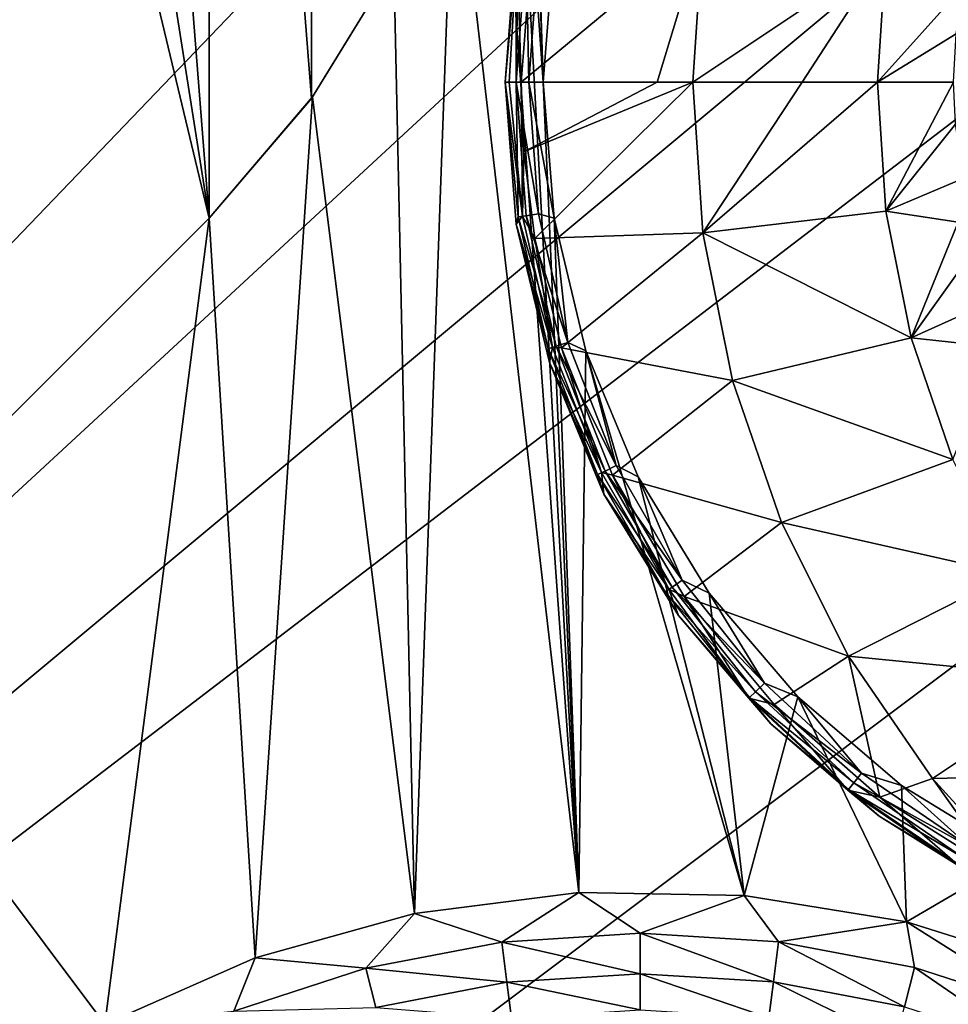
# Model space of a CAD drawing. Header units: metres. Extents: x -205 to 205, y -104 to 104.
# Tile 21 of 256: x -174.29 to -169.43, y -53.78 to -48.62. Entities that reach past the tile are written whole.
import ezdxf

# ---------------------------------------------------------------- set-up
doc = ezdxf.new("R2010")
doc.units = ezdxf.units.M
doc.layers.add('solid_01_2-CONSUMER_EHM_BOX_SW0001', color=7, linetype='CONTINUOUS')

msp = doc.modelspace()

# ---------------------------------------------------------------- linework, layer by layer
at = {"layer": 'solid_01_2-CONSUMER_EHM_BOX_SW0001'}
for points in [[(-200.010849, -74.958488), (-200.010773, 75.041512), (-0.010778, 75.04142)], [(-0.010849, -74.95858), (-200.010849, -74.958488), (-0.010778, 75.04142)], [(-174.012405, -37.447227, 75), (-185.602478, 63.645401, 75), (-185.61615, -63.545567, 75)], [(-173.957687, -38.221977, 75), (-174.012405, -37.447227, 75), (-185.61615, -63.545567, 75)], [(-173.792084, -38.989101, 75), (-173.957687, -38.221977, 75), (-185.61615, -63.545567, 75)], [(-173.517731, -39.727657, 75), (-173.792084, -38.989101, 75), (-185.61615, -63.545567, 75)], [(-173.141312, -40.4184, 75), (-173.517731, -39.727657, 75), (-185.61615, -63.545567, 75)], [(-172.67038, -41.048183, 75), (-173.141312, -40.4184, 75), (-185.61615, -63.545567, 75)], [(-175.390579, -40.953983, 3.5), (-175.423477, -51.780655, 3.5), (-173.301849, -49.659637, 3.5)], [(-175.390579, -40.953983, 3.5), (-173.301849, -49.659637, 3.5), (-174.629501, -41.26936, 3.5)], [(-172.11377, -41.604958, 75), (-172.67038, -41.048183, 75), (-185.61615, -63.545567, 75)], [(-174.629501, -41.26936, 3.5), (-173.301849, -49.659637, 3.5), (-173.927139, -41.699902, 3.5)], [(-171.484116, -42.076073, 75), (-172.11377, -41.604958, 75), (-185.61615, -63.545567, 75)], [(-173.927139, -41.699902, 3.5), (-173.301849, -49.659637, 3.5), (-173.300797, -42.235004, 3.5)], [(-170.793488, -42.452682, 75), (-171.484116, -42.076073, 75), (-185.61615, -63.545567, 75)], [(-173.300797, -42.235004, 3.5), (-173.301849, -49.659637, 3.5), (-172.766739, -49.033298, 3.5)], [(-173.300797, -42.235004, 3.5), (-172.766739, -49.033298, 3.5), (-172.765869, -42.861496, 3.5)], [(-170.055008, -42.727257, 75), (-170.793488, -42.452682, 75), (-185.61615, -63.545567, 75)], [(-171.553284, -48.948227, 13.5), (-171.754272, -42.496807, 13.5), (-171.764816, -45.947525, 13.5)], [(-171.49733, -48.236832, 13.5), (-171.754272, -42.496807, 13.5), (-171.553284, -48.948227, 13.5)], [(-170.055008, -42.727257, 75), (-185.61615, -63.545567, 75), (-76.416145, -63.561199, 75)], [(-169.287933, -42.893063, 75), (-170.055008, -42.727257, 75), (-76.416145, -63.561199, 75)], [(-172.765869, -42.861496, 3.5), (-172.766739, -49.033298, 3.5), (-172.336197, -48.330948, 3.5)], [(-171.764816, -45.947525, 13.5), (-171.828384, -46.768806, 13.5), (-171.366592, -53.190239, 13.5)], [(-171.553284, -48.948227, 13.5), (-171.764816, -45.947525, 13.5), (-171.366592, -53.190239, 13.5)], [(-174.803146, -46.640572, 72), (-173.67511, -47.313717, 72), (-185.61586, -61.545567, 72)], [(-171.828384, -46.768806, 13.5), (-172.021942, -47.569477, 13.5), (-171.366592, -53.190239, 13.5)], [(-173.67511, -47.313717, 72), (-172.474304, -47.847797, 72), (-185.61586, -61.545567, 72)], [(-172.021942, -47.569477, 13.5), (-172.336182, -48.330914, 13.5), (-172.226883, -53.300091, 13.5)], [(-172.021942, -47.569477, 13.5), (-172.226883, -53.300091, 13.5), (-171.366592, -53.190239, 13.5)], [(-172.474304, -47.847797, 72), (-171.218384, -48.234859, 72), (-185.61586, -61.545567, 72)], [(-170.71817, -48.159622, 17.803953), (-171.611938, -48.214695, 17.260666), (-171.669952, -48.948227, 17.260666)], [(-170.71817, -48.159622, 17.803953), (-171.669952, -48.948227, 17.260666), (-170.956512, -48.948227, 17.717804)], [(-170.71817, -48.159622, 17.803953), (-170.956512, -48.948227, 17.717804), (-170.77034, -48.948227, 17.820374)], [(-170.71817, -48.159622, 17.803953), (-170.77034, -48.948227, 17.820374), (-169.759262, -48.272976, 18.242687)], [(-171.218384, -48.234859, 72), (-169.925858, -48.469303, 72), (-185.61586, -61.545567, 72)], [(-171.753296, -48.948227, 13.7), (-171.753296, -48.948227, 17.098219), (-171.694809, -48.205166, 17.098219)], [(-171.69046, -48.241749, 17.160311), (-171.694809, -48.205166, 17.098219), (-171.753296, -48.948227, 17.098219)], [(-171.694809, -48.205166, 13.7), (-171.753296, -48.948227, 13.7), (-171.694809, -48.205166, 17.098219)], [(-171.694656, -48.948227, 13.558523), (-171.753296, -48.948227, 13.7), (-171.694809, -48.205166, 13.7)], [(-171.685181, -48.242546, 13.623464), (-171.694656, -48.948227, 13.558523), (-171.694809, -48.205166, 13.7)], [(-171.69046, -48.241749, 17.160311), (-171.669952, -48.948227, 17.260666), (-171.611938, -48.214695, 17.260666)], [(-171.578003, -48.258701, 13.515164), (-171.49733, -48.236832, 13.5), (-171.553284, -48.948227, 13.5)], [(-171.731247, -48.948227, 17.189507), (-171.69046, -48.241749, 17.160311), (-171.753296, -48.948227, 17.098219)], [(-171.731247, -48.948227, 17.189507), (-171.669952, -48.948227, 17.260666), (-171.69046, -48.241749, 17.160311)], [(-171.642258, -48.249016, 13.558523), (-171.694656, -48.948227, 13.558523), (-171.685181, -48.242546, 13.623464)], [(-171.642258, -48.249016, 13.558523), (-171.629684, -48.948227, 13.515164), (-171.694656, -48.948227, 13.558523)], [(-171.642258, -48.249016, 13.558523), (-171.578003, -48.258701, 13.515164), (-171.629684, -48.948227, 13.515164)], [(-171.578003, -48.258701, 13.515164), (-171.553284, -48.948227, 13.5), (-171.629684, -48.948227, 13.515164)], [(-169.759262, -48.272976, 18.242687), (-170.77034, -48.948227, 17.820374), (-170.19873, -48.948227, 18.096916)], [(-169.759262, -48.272976, 18.242687), (-170.19873, -48.948227, 18.096916), (-169.80365, -48.948231, 18.256664)], [(-169.759262, -48.272976, 18.242687), (-169.80365, -48.948231, 18.256664), (-169.351746, -48.444805, 18.393747)], [(-172.766739, -49.033298, 3.5), (-172.76178, -49.024448, 13.5), (-172.336182, -48.330914, 13.5)], [(-172.336197, -48.330948, 3.5), (-172.766739, -49.033298, 3.5), (-172.336182, -48.330914, 13.5)], [(-172.336182, -48.330914, 13.5), (-172.76178, -49.024448, 13.5), (-172.226883, -53.300091, 13.5)], [(-169.925858, -48.469303, 72), (-168.613998, -48.548, 72), (-185.61586, -61.545567, 72)], [(-169.351746, -48.444805, 18.393747), (-169.80365, -48.948231, 18.256664), (-169.391724, -48.69511, 18.393747)], [(-168.613998, -48.548, 72), (-168.61586, -61.548, 72), (-185.61586, -61.545567, 72)], [(-169.391724, -48.69511, 18.393747), (-169.80365, -48.948231, 18.256664), (-169.40509, -48.948231, 18.393753)], [(-171.694809, -49.691315, 13.7), (-171.753296, -48.948227, 17.098219), (-171.753296, -48.948227, 13.7)], [(-171.694809, -49.691315, 13.7), (-171.694809, -49.691315, 17.098219), (-171.753296, -48.948227, 17.098219)], [(-171.685181, -49.653912, 13.623464), (-171.694809, -49.691315, 13.7), (-171.753296, -48.948227, 13.7)], [(-171.694656, -48.948227, 13.558523), (-171.685181, -49.653912, 13.623464), (-171.753296, -48.948227, 13.7)], [(-171.662033, -49.650421, 17.216368), (-171.731247, -48.948227, 17.189507), (-171.753296, -48.948227, 17.098219)], [(-171.694809, -49.691315, 17.098219), (-171.662033, -49.650421, 17.216368), (-171.753296, -48.948227, 17.098219)], [(-171.662033, -49.650421, 17.216368), (-171.669952, -48.948227, 17.260666), (-171.731247, -48.948227, 17.189507)], [(-171.694656, -48.948227, 13.558523), (-171.578003, -49.637756, 13.515164), (-171.642258, -49.647438, 13.558523)], [(-171.629684, -48.948227, 13.515164), (-171.578003, -49.637756, 13.515164), (-171.694656, -48.948227, 13.558523)], [(-171.642258, -49.647438, 13.558523), (-171.685181, -49.653912, 13.623464), (-171.694656, -48.948227, 13.558523)], [(-171.662033, -49.650421, 17.216368), (-171.655701, -49.312706, 17.260666), (-171.669952, -48.948227, 17.260666)], [(-170.956512, -48.948227, 17.717804), (-171.669952, -48.948227, 17.260666), (-171.655701, -49.312706, 17.260666)], [(-170.77034, -48.948227, 17.820374), (-171.655701, -49.312706, 17.260666), (-171.597565, -49.767052, 17.260666)], [(-170.77034, -48.948227, 17.820374), (-170.956512, -48.948227, 17.717804), (-171.655701, -49.312706, 17.260666)], [(-171.629684, -48.948227, 13.515164), (-171.553284, -48.948227, 13.5), (-171.497269, -49.659981, 13.5)], [(-171.578003, -49.637756, 13.515164), (-171.629684, -48.948227, 13.515164), (-171.497269, -49.659981, 13.5)], [(-170.718201, -49.73653, 17.803967), (-170.77034, -48.948227, 17.820374), (-171.597565, -49.767052, 17.260666)], [(-171.497269, -49.659981, 13.5), (-171.553284, -48.948227, 13.5), (-171.366592, -53.190239, 13.5)], [(-170.19873, -48.948227, 18.096916), (-170.77034, -48.948227, 17.820374), (-170.718201, -49.73653, 17.803967)], [(-169.80365, -48.948231, 18.256664), (-170.19873, -48.948227, 18.096916), (-170.718201, -49.73653, 17.803967)], [(-169.759262, -49.623466, 18.242689), (-169.80365, -48.948231, 18.256664), (-170.718201, -49.73653, 17.803967)], [(-169.40509, -48.948231, 18.393753), (-169.80365, -48.948231, 18.256664), (-169.759262, -49.623466, 18.242689)], [(-169.394943, -49.168907, 18.393745), (-169.40509, -48.948231, 18.393753), (-169.759262, -49.623466, 18.242689)], [(-172.76178, -49.024448, 13.5), (-173.301849, -49.659637, 13.5), (-173.060913, -53.53231, 13.5)], [(-173.301849, -49.659637, 3.5), (-173.301849, -49.659637, 13.5), (-172.76178, -49.024448, 13.5)], [(-172.766739, -49.033298, 3.5), (-173.301849, -49.659637, 3.5), (-172.76178, -49.024448, 13.5)], [(-172.76178, -49.024448, 13.5), (-173.060913, -53.53231, 13.5), (-172.226883, -53.300091, 13.5)], [(-169.351746, -49.451653, 18.393747), (-169.394943, -49.168907, 18.393745), (-169.759262, -49.623466, 18.242689)], [(-171.662033, -49.650421, 17.216368), (-171.597565, -49.767052, 17.260666), (-171.655701, -49.312706, 17.260666)], [(-169.38147, -49.682083, 18.36581), (-169.351746, -49.451653, 18.393747), (-169.759262, -49.623466, 18.242689)], [(-169.626907, -50.285931, 18.201031), (-169.759262, -49.623466, 18.242689), (-170.718201, -49.73653, 17.803967)], [(-169.38147, -49.682083, 18.36581), (-169.759262, -49.623466, 18.242689), (-169.626907, -50.285931, 18.201031)], [(-173.301849, -49.659637, 13.5), (-175.423477, -51.780655, 13.5), (-173.848541, -53.879864, 13.5)], [(-173.301849, -49.659637, 3.5), (-175.423477, -51.780655, 13.5), (-173.301849, -49.659637, 13.5)], [(-173.301849, -49.659637, 3.5), (-175.423477, -51.780655, 3.5), (-175.423477, -51.780655, 13.5)], [(-173.301849, -49.659637, 13.5), (-173.848541, -53.879864, 13.5), (-173.060913, -53.53231, 13.5)], [(-171.694809, -49.691315, 17.098219), (-171.505356, -50.336929, 17.216368), (-171.662033, -49.650421, 17.216368)], [(-171.685181, -49.653912, 13.623464), (-171.52771, -50.343826, 13.623464), (-171.694809, -49.691315, 13.7)], [(-171.642258, -49.647438, 13.558523), (-171.486237, -50.331032, 13.558523), (-171.685181, -49.653912, 13.623464)], [(-171.486237, -50.331032, 13.558523), (-171.52771, -50.343826, 13.623464), (-171.685181, -49.653912, 13.623464)], [(-171.662033, -49.650421, 17.216368), (-171.505356, -50.336929, 17.216368), (-171.597565, -49.767052, 17.260666)], [(-171.642258, -49.647438, 13.558523), (-171.578003, -49.637756, 13.515164), (-171.424149, -50.311882, 13.515164)], [(-171.642258, -49.647438, 13.558523), (-171.424149, -50.311882, 13.515164), (-171.486237, -50.331032, 13.558523)], [(-171.424149, -50.311882, 13.515164), (-171.578003, -49.637756, 13.515164), (-171.497269, -49.659981, 13.5)], [(-171.330597, -50.354263, 13.5), (-171.497269, -49.659981, 13.5), (-171.366592, -53.190239, 13.5)], [(-171.424149, -50.311882, 13.515164), (-171.497269, -49.659981, 13.5), (-171.330597, -50.354263, 13.5)], [(-171.694809, -49.691315, 17.098219), (-171.520798, -50.41608, 17.098219), (-171.505356, -50.336929, 17.216368)], [(-171.520798, -50.41608, 13.7), (-171.520798, -50.41608, 17.098219), (-171.694809, -49.691315, 17.098219)], [(-171.694809, -49.691315, 13.7), (-171.520798, -50.41608, 13.7), (-171.694809, -49.691315, 17.098219)], [(-171.52771, -50.343826, 13.623464), (-171.520798, -50.41608, 13.7), (-171.694809, -49.691315, 13.7)], [(-169.360733, -49.913818, 18.346346), (-169.38147, -49.682083, 18.36581), (-169.626907, -50.285931, 18.201031)], [(-170.718201, -49.73653, 17.803967), (-171.597565, -49.767052, 17.260666), (-171.457901, -50.338982, 17.260666)], [(-171.505356, -50.336929, 17.216368), (-171.457901, -50.338982, 17.260666), (-171.597565, -49.767052, 17.260666)], [(-170.562805, -50.509743, 17.755054), (-170.718201, -49.73653, 17.803967), (-171.457901, -50.338982, 17.260666)], [(-169.626907, -50.285931, 18.201031), (-170.718201, -49.73653, 17.803967), (-170.562805, -50.509743, 17.755054)], [(-169.290894, -50.134575, 18.336405), (-169.360733, -49.913818, 18.346346), (-169.626907, -50.285931, 18.201031)], [(-169.175339, -50.335026, 18.336374), (-169.290894, -50.134575, 18.336405), (-169.626907, -50.285931, 18.201031)], [(-169.409088, -50.923088, 18.132477), (-169.626907, -50.285931, 18.201031), (-170.562805, -50.509743, 17.755054)], [(-169.175339, -50.335026, 18.336374), (-169.626907, -50.285931, 18.201031), (-169.409088, -50.923088, 18.132477)], [(-171.486237, -50.331032, 13.558523), (-171.230072, -50.983734, 13.558523), (-171.52771, -50.343826, 13.623464)], [(-171.52771, -50.343826, 13.623464), (-171.26918, -51.002571, 13.623464), (-171.520798, -50.41608, 13.7)], [(-171.230072, -50.983734, 13.558523), (-171.26918, -51.002571, 13.623464), (-171.52771, -50.343826, 13.623464)], [(-171.520798, -50.41608, 17.098219), (-171.248093, -50.992416, 17.216368), (-171.505356, -50.336929, 17.216368)], [(-171.505356, -50.336929, 17.216368), (-171.248093, -50.992416, 17.216368), (-171.457901, -50.338982, 17.260666)], [(-171.486237, -50.331032, 13.558523), (-171.424149, -50.311882, 13.515164), (-171.171524, -50.955544, 13.515164)], [(-171.486237, -50.331032, 13.558523), (-171.171524, -50.955544, 13.515164), (-171.230072, -50.983734, 13.558523)], [(-171.248093, -50.992416, 17.216368), (-171.191589, -51.006378, 17.260666), (-171.457901, -50.338982, 17.260666)], [(-170.562805, -50.509743, 17.755054), (-171.457901, -50.338982, 17.260666), (-171.191589, -51.006378, 17.260666)], [(-171.171524, -50.955544, 13.515164), (-171.424149, -50.311882, 13.515164), (-171.330597, -50.354263, 13.5)], [(-171.330597, -50.354263, 13.5), (-171.366592, -53.190239, 13.5), (-170.500977, -53.205421, 13.5)], [(-171.057358, -51.013912, 13.5), (-171.330597, -50.354263, 13.5), (-170.500977, -53.205421, 13.5)], [(-171.171524, -50.955544, 13.515164), (-171.330597, -50.354263, 13.5), (-171.057358, -51.013912, 13.5)], [(-171.520798, -50.41608, 17.098219), (-171.235565, -51.104702, 17.098219), (-171.248093, -50.992416, 17.216368)], [(-171.235565, -51.104702, 13.7), (-171.235565, -51.104702, 17.098219), (-171.520798, -50.41608, 17.098219)], [(-171.520798, -50.41608, 13.7), (-171.235565, -51.104702, 13.7), (-171.520798, -50.41608, 17.098219)], [(-171.26918, -51.002571, 13.623464), (-171.235565, -51.104702, 13.7), (-171.520798, -50.41608, 13.7)], [(-170.307098, -51.253075, 17.674574), (-170.562805, -50.509743, 17.755054), (-171.191589, -51.006378, 17.260666)], [(-169.409088, -50.923088, 18.132477), (-170.562805, -50.509743, 17.755054), (-170.307098, -51.253075, 17.674574)], [(-171.230072, -50.983734, 13.558523), (-171.171524, -50.955544, 13.515164), (-170.82579, -51.554367, 13.515164)], [(-170.82579, -51.554367, 13.515164), (-171.171524, -50.955544, 13.515164), (-171.057358, -51.013912, 13.5)], [(-169.10994, -51.522888, 18.038321), (-169.409088, -50.923088, 18.132477), (-170.307098, -51.253075, 17.674574)], [(-171.230072, -50.983734, 13.558523), (-170.879486, -51.590969, 13.558523), (-171.26918, -51.002571, 13.623464)], [(-171.26918, -51.002571, 13.623464), (-170.915344, -51.615421, 13.623464), (-171.235565, -51.104702, 13.7)], [(-170.879486, -51.590969, 13.558523), (-170.915344, -51.615421, 13.623464), (-171.26918, -51.002571, 13.623464)], [(-171.235565, -51.104702, 17.098219), (-170.896011, -51.602238, 17.216368), (-171.248093, -50.992416, 17.216368)], [(-171.248093, -50.992416, 17.216368), (-170.896011, -51.602238, 17.216368), (-171.191589, -51.006378, 17.260666)], [(-171.230072, -50.983734, 13.558523), (-170.82579, -51.554367, 13.515164), (-170.879486, -51.590969, 13.558523)], [(-170.896011, -51.602238, 17.216368), (-170.815536, -51.639812, 17.260666), (-171.191589, -51.006378, 17.260666)], [(-170.307098, -51.253075, 17.674574), (-171.191589, -51.006378, 17.260666), (-170.815536, -51.639812, 17.260666)], [(-170.68428, -51.622696, 13.5), (-171.057358, -51.013912, 13.5), (-170.500977, -53.205421, 13.5)], [(-170.82579, -51.554367, 13.515164), (-171.057358, -51.013912, 13.5), (-170.68428, -51.622696, 13.5)], [(-171.235565, -51.104702, 17.098219), (-170.846115, -51.740223, 17.098219), (-170.896011, -51.602238, 17.216368)], [(-170.846115, -51.740223, 13.7), (-170.846115, -51.740223, 17.098219), (-171.235565, -51.104702, 17.098219)], [(-171.235565, -51.104702, 13.7), (-170.846115, -51.740223, 13.7), (-171.235565, -51.104702, 17.098219)], [(-170.915344, -51.615421, 13.623464), (-170.846115, -51.740223, 13.7), (-171.235565, -51.104702, 13.7)], [(-169.955994, -51.952297, 17.564064), (-170.307098, -51.253075, 17.674574), (-170.815536, -51.639812, 17.260666)], [(-169.10994, -51.522888, 18.038321), (-170.307098, -51.253075, 17.674574), (-169.955994, -51.952297, 17.564064)], [(-168.735123, -52.073978, 17.920349), (-169.10994, -51.522888, 18.038321), (-169.955994, -51.952297, 17.564064)], [(-170.879486, -51.590969, 13.558523), (-170.82579, -51.554367, 13.515164), (-170.394684, -52.094975, 13.515164)], [(-170.394684, -52.094975, 13.515164), (-170.82579, -51.554367, 13.515164), (-170.68428, -51.622696, 13.5)], [(-170.879486, -51.590969, 13.558523), (-170.442307, -52.139168, 13.558523), (-170.915344, -51.615421, 13.623464)], [(-170.915344, -51.615421, 13.623464), (-170.474121, -52.168694, 13.623464), (-170.846115, -51.740223, 13.7)], [(-170.442307, -52.139168, 13.558523), (-170.474121, -52.168694, 13.623464), (-170.915344, -51.615421, 13.623464)], [(-170.846115, -51.740223, 17.098219), (-170.478043, -52.172329, 17.160311), (-170.896011, -51.602238, 17.216368)], [(-170.896011, -51.602238, 17.216368), (-170.478043, -52.172329, 17.160311), (-170.815536, -51.639812, 17.260666)], [(-170.879486, -51.590969, 13.558523), (-170.394684, -52.094975, 13.515164), (-170.442307, -52.139168, 13.558523)], [(-170.220566, -52.165619, 13.5), (-170.68428, -51.622696, 13.5), (-170.500977, -53.205421, 13.5)], [(-170.394684, -52.094975, 13.515164), (-170.68428, -51.622696, 13.5), (-170.220566, -52.165619, 13.5)], [(-170.478043, -52.172329, 17.160311), (-170.344696, -52.205959, 17.260666), (-170.815536, -51.639812, 17.260666)], [(-169.955994, -51.952297, 17.564064), (-170.815536, -51.639812, 17.260666), (-170.344696, -52.205959, 17.260666)], [(-170.846115, -51.740223, 17.098219), (-170.36203, -52.306999, 17.098219), (-170.478043, -52.172329, 17.160311)], [(-170.36203, -52.306999, 13.7), (-170.36203, -52.306999, 17.098219), (-170.846115, -51.740223, 17.098219)], [(-170.846115, -51.740223, 13.7), (-170.36203, -52.306999, 13.7), (-170.846115, -51.740223, 17.098219)], [(-170.474121, -52.168694, 13.623464), (-170.36203, -52.306999, 13.7), (-170.846115, -51.740223, 13.7)], [(-175.423477, -51.780655, 13.5), (-174.571899, -54.331871, 13.5), (-173.848541, -53.879864, 13.5)], [(-169.955994, -51.952297, 17.564064), (-170.344696, -52.205959, 17.260666), (-169.79068, -52.690987, 17.260666)], [(-169.51619, -52.594032, 17.425642), (-169.955994, -51.952297, 17.564064), (-169.79068, -52.690987, 17.260666)], [(-168.735123, -52.073978, 17.920349), (-169.955994, -51.952297, 17.564064), (-169.51619, -52.594032, 17.425642)], [(-170.442307, -52.139168, 13.558523), (-170.394684, -52.094975, 13.515164), (-169.887802, -52.565289, 13.515164)], [(-169.887802, -52.565289, 13.515164), (-170.394684, -52.094975, 13.515164), (-170.220566, -52.165619, 13.5)], [(-168.291718, -52.565941, 17.780788), (-168.735123, -52.073978, 17.920349), (-169.51619, -52.594032, 17.425642)], [(-170.442307, -52.139168, 13.558523), (-169.928314, -52.616085, 13.558523), (-170.474121, -52.168694, 13.623464)], [(-170.442307, -52.139168, 13.558523), (-169.887802, -52.565289, 13.515164), (-169.928314, -52.616085, 13.558523)], [(-170.220566, -52.165619, 13.5), (-170.500977, -53.205421, 13.5), (-169.651291, -53.343895, 13.5)], [(-170.36203, -52.306999, 17.098219), (-169.95871, -52.654202, 17.160311), (-170.478043, -52.172329, 17.160311)], [(-170.478043, -52.172329, 17.160311), (-169.95871, -52.654202, 17.160311), (-170.344696, -52.205959, 17.260666)], [(-170.474121, -52.168694, 13.623464), (-169.955383, -52.650024, 13.623464), (-170.36203, -52.306999, 13.7)], [(-169.928314, -52.616085, 13.558523), (-169.955383, -52.650024, 13.623464), (-170.474121, -52.168694, 13.623464)], [(-169.677628, -52.629314, 13.5), (-170.220566, -52.165619, 13.5), (-169.651291, -53.343895, 13.5)], [(-169.887802, -52.565289, 13.515164), (-170.220566, -52.165619, 13.5), (-169.677628, -52.629314, 13.5)], [(-169.95871, -52.654202, 17.160311), (-169.79068, -52.690987, 17.260666), (-170.344696, -52.205959, 17.260666)], [(-170.36203, -52.306999, 17.098219), (-169.795258, -52.791069, 17.098219), (-169.95871, -52.654202, 17.160311)], [(-169.795258, -52.791069, 13.7), (-169.795258, -52.791069, 17.098219), (-170.36203, -52.306999, 17.098219)], [(-170.36203, -52.306999, 13.7), (-169.795258, -52.791069, 13.7), (-170.36203, -52.306999, 17.098219)], [(-169.955383, -52.650024, 13.623464), (-169.795258, -52.791069, 13.7), (-170.36203, -52.306999, 13.7)], [(-169.928314, -52.616085, 13.558523), (-169.887802, -52.565289, 13.515164), (-169.316483, -52.954803, 13.515164)], [(-169.316483, -52.954803, 13.515164), (-169.887802, -52.565289, 13.515164), (-169.677628, -52.629314, 13.5)], [(-168.291718, -52.565941, 17.780788), (-169.51619, -52.594032, 17.425642), (-168.992661, -53.169628, 17.260666)], [(-169.928314, -52.616085, 13.558523), (-169.348969, -53.01107, 13.558523), (-169.955383, -52.650024, 13.623464)], [(-169.928314, -52.616085, 13.558523), (-169.316483, -52.954803, 13.515164), (-169.348969, -53.01107, 13.558523)], [(-169.51619, -52.594032, 17.425642), (-169.79068, -52.690987, 17.260666), (-169.167282, -53.082829, 17.260666)], [(-169.51619, -52.594032, 17.425642), (-169.167282, -53.082829, 17.260666), (-168.992661, -53.169628, 17.260666)], [(-169.795258, -52.791069, 17.098219), (-169.373352, -53.053291, 17.160311), (-169.95871, -52.654202, 17.160311)], [(-169.95871, -52.654202, 17.160311), (-169.373352, -53.053291, 17.160311), (-169.79068, -52.690987, 17.260666)], [(-169.955383, -52.650024, 13.623464), (-169.370682, -53.048664, 13.623464), (-169.795258, -52.791069, 13.7)], [(-169.348969, -53.01107, 13.558523), (-169.370682, -53.048664, 13.623464), (-169.955383, -52.650024, 13.623464)], [(-169.068832, -53.002365, 13.5), (-169.677628, -52.629314, 13.5), (-169.651291, -53.343895, 13.5)], [(-169.316483, -52.954803, 13.515164), (-169.677628, -52.629314, 13.5), (-169.068832, -53.002365, 13.5)], [(-169.373352, -53.053291, 17.160311), (-169.167282, -53.082829, 17.260666), (-169.79068, -52.690987, 17.260666)], [(-169.795258, -52.791069, 17.098219), (-169.159729, -53.180519, 17.098219), (-169.373352, -53.053291, 17.160311)], [(-169.159729, -53.180519, 13.7), (-169.159729, -53.180519, 17.098219), (-169.795258, -52.791069, 17.098219)], [(-169.795258, -52.791069, 13.7), (-169.159729, -53.180519, 13.7), (-169.795258, -52.791069, 17.098219)], [(-169.370682, -53.048664, 13.623464), (-169.159729, -53.180519, 13.7), (-169.795258, -52.791069, 13.7)], [(-169.068832, -53.002365, 13.5), (-169.651291, -53.343895, 13.5), (-168.837585, -53.599613, 13.5)], [(-171.770538, -53.44978, 13.475053), (-171.366592, -53.190239, 13.5), (-172.226883, -53.300091, 13.5)], [(-171.770538, -53.44978, 13.475053), (-171.046463, -53.403389, 13.475021), (-171.366592, -53.190239, 13.5)], [(-171.046463, -53.403389, 13.475021), (-170.500977, -53.205421, 13.5), (-171.366592, -53.190239, 13.5)], [(-171.046463, -53.403389, 13.475021), (-170.322311, -53.448109, 13.47499), (-170.500977, -53.205421, 13.5)], [(-170.322311, -53.448109, 13.47499), (-169.651291, -53.343895, 13.5), (-170.500977, -53.205421, 13.5)], [(-172.483109, -53.586548, 13.475083), (-172.226883, -53.300091, 13.5), (-173.060913, -53.53231, 13.5)], [(-172.483109, -53.586548, 13.475083), (-171.770538, -53.44978, 13.475053), (-172.226883, -53.300091, 13.5)], [(-170.322311, -53.448109, 13.47499), (-169.609482, -53.583233, 13.474959), (-169.651291, -53.343895, 13.5)], [(-168.91922, -53.806618, 13.474928), (-168.837585, -53.599613, 13.5), (-169.651291, -53.343895, 13.5)], [(-169.609482, -53.583233, 13.474959), (-168.91922, -53.806618, 13.474928), (-169.651291, -53.343895, 13.5)], [(-171.046188, -53.614986, 13.401054), (-171.046463, -53.403389, 13.475021), (-171.770538, -53.44978, 13.475053)], [(-170.348541, -53.658062, 13.400993), (-170.322311, -53.448109, 13.47499), (-171.046463, -53.403389, 13.475021)], [(-171.046188, -53.614986, 13.401054), (-170.348541, -53.658062, 13.400993), (-171.046463, -53.403389, 13.475021)], [(-171.743744, -53.659679, 13.401114), (-171.770538, -53.44978, 13.475053), (-172.483109, -53.586548, 13.475083)], [(-171.743744, -53.659679, 13.401114), (-171.046188, -53.614986, 13.401054), (-171.770538, -53.44978, 13.475053)], [(-170.348541, -53.658062, 13.400993), (-169.661819, -53.788231, 13.400932), (-170.322311, -53.448109, 13.47499)], [(-169.661819, -53.788231, 13.400932), (-169.609482, -53.583233, 13.474959), (-170.322311, -53.448109, 13.47499)], [(-173.172943, -53.81155, 13.475115), (-173.060913, -53.53231, 13.5), (-173.848541, -53.879864, 13.5)], [(-173.172943, -53.81155, 13.475115), (-172.483109, -53.586548, 13.475083), (-173.060913, -53.53231, 13.5)], [(-172.430222, -53.791447, 13.401175), (-172.483109, -53.586548, 13.475083), (-173.172943, -53.81155, 13.475115)], [(-172.430222, -53.791447, 13.401175), (-171.743744, -53.659679, 13.401114), (-172.483109, -53.586548, 13.475083)], [(-169.661819, -53.788231, 13.400932), (-168.996826, -54.003433, 13.400871), (-169.609482, -53.583233, 13.474959)], [(-168.996826, -54.003433, 13.400871), (-168.91922, -53.806618, 13.474928), (-169.609482, -53.583233, 13.474959)], [(-171.045929, -53.80479, 13.281814), (-171.046188, -53.614986, 13.401054), (-171.743744, -53.659679, 13.401114)], [(-170.372086, -53.846386, 13.281727), (-170.348541, -53.658062, 13.400993), (-171.046188, -53.614986, 13.401054)], [(-171.045929, -53.80479, 13.281814), (-170.372086, -53.846386, 13.281727), (-171.046188, -53.614986, 13.401054)], [(-171.719696, -53.847973, 13.281901), (-171.743744, -53.659679, 13.401114), (-172.430222, -53.791447, 13.401175)], [(-171.719696, -53.847973, 13.281901), (-171.045929, -53.80479, 13.281814), (-171.743744, -53.659679, 13.401114)], [(-170.372086, -53.846386, 13.281727), (-169.708755, -53.972103, 13.281639), (-170.348541, -53.658062, 13.400993)], [(-169.708755, -53.972103, 13.281639), (-169.661819, -53.788231, 13.400932), (-170.348541, -53.658062, 13.400993)]]:
    msp.add_3dface(points, dxfattribs=at)

doc.saveas('drawing.dxf')
